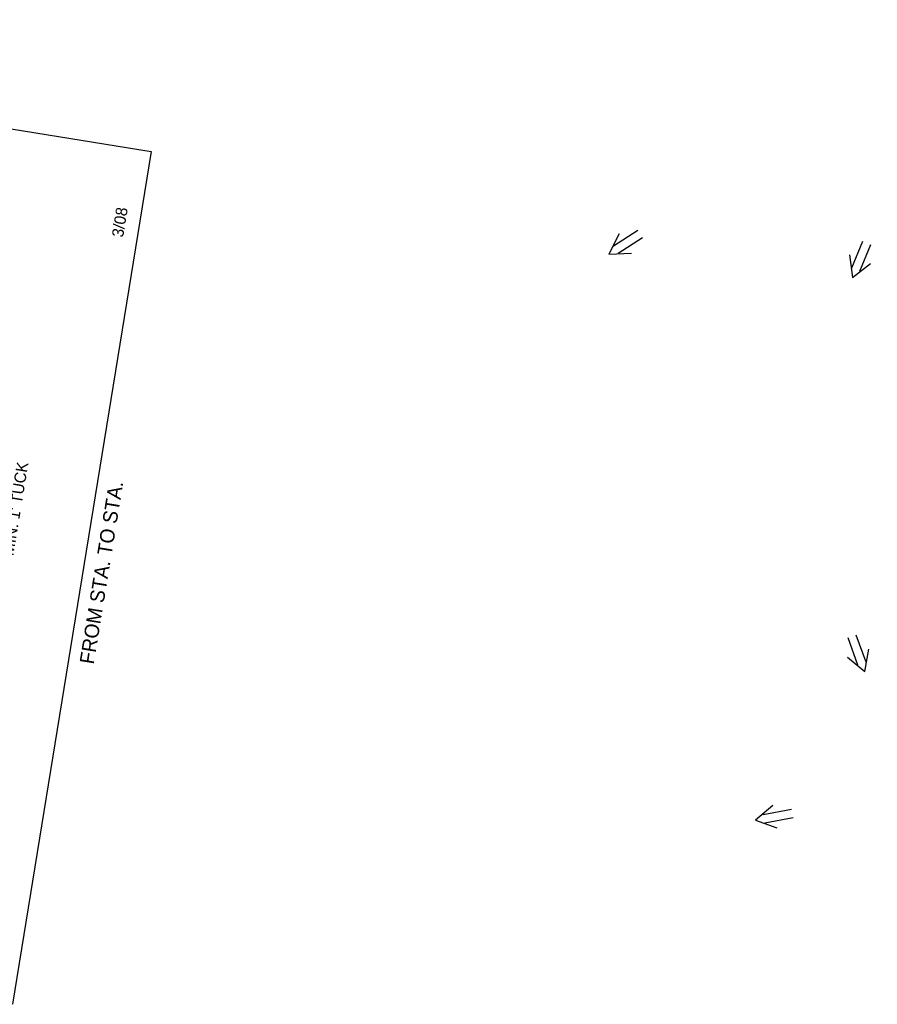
# Model space of a CAD drawing. Extents: x 1160061 to 2574774, y 200346 to 1150371.
# Tile 97 of 123: x 2482695 to 2482993, y 368280 to 368622. Entities that reach past the tile are written whole.
import ezdxf
from ezdxf.enums import TextEntityAlignment as Align

# ---------------------------------------------------------------- set-up
doc = ezdxf.new("R2010")
doc.units = 0
doc.header["$MEASUREMENT"] = 0
doc.layers.add('Exist Plan Preparation Drainage Arrows Symbol CELL', color=5, linetype='Continuous', lineweight=30)
doc.layers.add('Prop Drainage Structure Scour Hole Detail CELL', color=9, linetype='Continuous', lineweight=30)
doc.styles.add('Style-GEOMETRICFUTURA_211_M_L', font='GEOMETRICFUTURA_211_M_L.shx')

# ---------------------------------------------------------------- blocks, each defined once
blk = doc.blocks.new('EXIST PLAN PREPARATION DRAINAGE ARROWS SYMBOL_68')
at = {"layer": 'Exist Plan Preparation Drainage Arrows Symbol CELL'}
for p, q in [((-3.867991, 1.499997), (6.131989, 1.499997)), ((-3.867991, -1.499997), (6.131989, -1.499997))]:
    blk.add_line(p, q, dxfattribs=at)
at = {"layer": 'Exist Plan Preparation Drainage Arrows Symbol CELL', "flags": 128}
blk.add_lwpolyline([(0, 3.965233), (-6.867985, 0), (0, -3.965233)], dxfattribs=at)
blk = doc.blocks.new('EXIST PLAN PREPARATION DRAINAGE ARROWS SYMBOL_69')
at = {"layer": 'Exist Plan Preparation Drainage Arrows Symbol CELL'}
for p, q in [((-3.867991, 1.499997), (6.131989, 1.499997)), ((-3.867991, -1.499997), (6.131989, -1.499997))]:
    blk.add_line(p, q, dxfattribs=at)
at = {"layer": 'Exist Plan Preparation Drainage Arrows Symbol CELL', "flags": 128}
blk.add_lwpolyline([(0, 3.965233), (-6.867985, 0), (0, -3.965233)], dxfattribs=at)
blk = doc.blocks.new('PROP DRAINAGE STRUCTURE SCOUR HOLE DETAIL')
at = {"layer": 'Prop Drainage Structure Scour Hole Detail CELL', "flags": 128}
blk.add_lwpolyline([(0, 286.124428), (299.9994, 286.124428), (299.9994, 0), (0, 0), (0, 286.124428)], dxfattribs=at)
at = {"layer": 'Prop Drainage Structure Scour Hole Detail CELL', "style": 'Style-GEOMETRICFUTURA_211_M_L'}
blk.add_text('3/08', height=3.999992, rotation=0.000006, dxfattribs=at).set_placement((268.874462, 6.789549), align=Align.MIDDLE_LEFT)
blk.add_text('FROM STA. TO STA.', height=4.99999, dxfattribs=at).set_placement((153.006254, -3.908018), align=Align.TOP_CENTER)
at = {"layer": 'Prop Drainage Structure Scour Hole Detail CELL', "lineweight": 13, "insert": (153.635857, 26.643825), "char_height": 3.999992, "attachment_point": 4, "line_spacing_factor": 0.900001, "style": 'Style-GEOMETRICFUTURA_211_M_L'}
blk.add_mtext("MIN. 1' TUCK", dxfattribs=at)
blk = doc.blocks.new('EXIST PLAN PREPARATION DRAINAGE ARROWS SYMBOL_176')
at = {"layer": 'Exist Plan Preparation Drainage Arrows Symbol CELL'}
for p, q in [((-3.867991, 1.499997), (6.131989, 1.499997)), ((-3.867991, -1.499997), (6.131989, -1.499997))]:
    blk.add_line(p, q, dxfattribs=at)
at = {"layer": 'Exist Plan Preparation Drainage Arrows Symbol CELL', "flags": 128}
blk.add_lwpolyline([(0, 3.965233), (-6.867985, 0), (0, -3.965233)], dxfattribs=at)
blk = doc.blocks.new('EXIST PLAN PREPARATION DRAINAGE ARROWS SYMBOL_202')
at = {"layer": 'Exist Plan Preparation Drainage Arrows Symbol CELL'}
for p, q in [((-3.867991, 1.499997), (6.131989, 1.499997)), ((-3.867991, -1.499997), (6.131989, -1.499997))]:
    blk.add_line(p, q, dxfattribs=at)
at = {"layer": 'Exist Plan Preparation Drainage Arrows Symbol CELL', "flags": 128}
blk.add_lwpolyline([(0, 3.965233), (-6.867985, 0), (0, -3.965233)], dxfattribs=at)

msp = doc.modelspace()

# ---------------------------------------------------------------- block references
at = {"layer": 'Exist Plan Preparation Drainage Arrows Symbol CELL'}
for name, p, rotation in [('EXIST PLAN PREPARATION DRAINAGE ARROWS SYMBOL_202', (2482905.54, 368544.11), 33.048717), ('EXIST PLAN PREPARATION DRAINAGE ARROWS SYMBOL_176', (2482987.04, 368538.64), 67.889661), ('EXIST PLAN PREPARATION DRAINAGE ARROWS SYMBOL_68', (2482986.38, 368401.85), 110.042444), ('EXIST PLAN PREPARATION DRAINAGE ARROWS SYMBOL_69', (2482957.46, 368345.06), 10.842303)]:
    msp.add_blockref(name, p, dxfattribs=dict(at, rotation=rotation))
at = {"layer": 'Prop Drainage Structure Scour Hole Detail CELL', "rotation": 80.78459}
msp.add_blockref('PROP DRAINAGE STRUCTURE SCOUR HOLE DETAIL', (2482692.88, 368279.87), dxfattribs=at)

doc.saveas('drawing.dxf')
